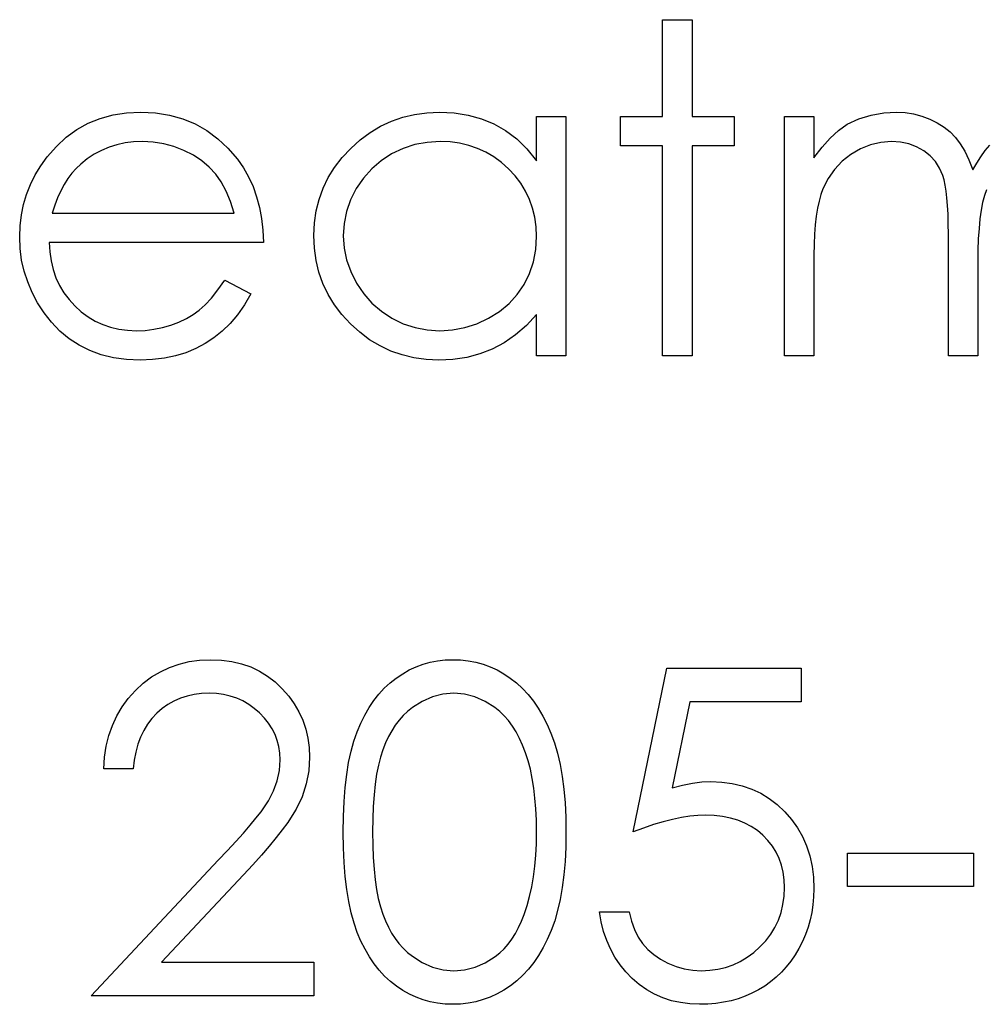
# Model space of a CAD drawing. Header units: inches. Extents: x 370 to 474, y 80 to 168.
# Tile 76 of 170: x 430.8 to 431.206, y 83.994 to 84.408. Entities that reach past the tile are written whole.
import ezdxf

# ---------------------------------------------------------------- set-up
doc = ezdxf.new("R2010")
doc.units = ezdxf.units.IN
doc.header["$LTSCALE"] = 0.5
doc.header["$MEASUREMENT"] = 0

msp = doc.modelspace()

# ---------------------------------------------------------------- linework, layer by layer
at = {"color": 7, "linetype": 'Continuous'}
for p, q in [((431.07011, 84.40805), (431.08248, 84.40805)), ((431.07011, 84.36742), (431.07011, 84.40805)), ((431.08248, 84.40805), (431.08248, 84.40805)), ((431.08248, 84.40805), (431.08248, 84.36742)), ((430.83369, 84.36653), (430.83907, 84.36803)), ((430.83907, 84.36803), (430.84476, 84.36888)), ((430.84476, 84.36888), (430.85077, 84.36918)), ((430.85077, 84.36918), (430.85077, 84.36918)), ((430.85077, 84.36918), (430.85696, 84.36888)), ((430.85696, 84.36888), (430.86284, 84.36794)), ((430.86284, 84.36794), (430.86839, 84.3664)), ((430.96088, 84.36706), (430.96585, 84.36825)), ((430.96585, 84.36825), (430.97101, 84.36894)), ((430.97101, 84.36894), (430.97637, 84.36918)), ((430.97637, 84.36918), (430.97637, 84.36918)), ((430.97637, 84.36918), (430.98252, 84.36888)), ((430.98252, 84.36888), (430.98838, 84.36797)), ((430.98838, 84.36797), (430.99393, 84.36642)), ((431.15267, 84.36631), (431.15781, 84.36791)), ((431.15781, 84.36791), (431.16305, 84.36885)), ((431.16305, 84.36885), (431.16843, 84.36918)), ((431.16843, 84.36918), (431.16843, 84.36918)), ((431.16843, 84.36918), (431.17208, 84.36899)), ((431.17208, 84.36899), (431.17561, 84.36847)), ((431.17561, 84.36847), (431.17906, 84.36756)), ((431.17906, 84.36756), (431.1824, 84.36629)), ((430.82383, 84.36184), (430.82861, 84.36449)), ((430.82861, 84.36449), (430.83369, 84.36653)), ((430.86839, 84.3664), (430.8736, 84.36424)), ((430.8736, 84.36424), (430.87852, 84.36146)), ((430.95153, 84.36325), (430.95611, 84.36538)), ((430.95611, 84.36538), (430.96088, 84.36706)), ((430.99393, 84.36642), (430.99917, 84.3643)), ((430.99917, 84.3643), (431.00411, 84.36151)), ((431.01711, 84.34879), (431.01711, 84.36742)), ((431.01711, 84.36742), (431.01711, 84.36742)), ((431.01711, 84.36742), (431.02948, 84.36742)), ((431.02948, 84.36742), (431.02948, 84.26672)), ((431.05244, 84.35505), (431.05244, 84.36742)), ((431.05244, 84.36742), (431.05244, 84.36742)), ((431.05244, 84.36742), (431.07011, 84.36742)), ((431.07011, 84.36742), (431.07011, 84.36742)), ((431.08248, 84.36742), (431.08248, 84.36742)), ((431.08248, 84.36742), (431.10014, 84.36742)), ((431.10014, 84.36742), (431.10014, 84.36742)), ((431.10014, 84.36742), (431.10014, 84.35505)), ((431.12134, 84.36742), (431.13371, 84.36742)), ((431.12134, 84.26672), (431.12134, 84.36742)), ((431.13371, 84.36742), (431.13371, 84.36742)), ((431.13371, 84.36742), (431.13371, 84.34992)), ((431.14411, 84.36151), (431.14767, 84.36408)), ((431.14767, 84.36408), (431.15267, 84.36631)), ((431.14767, 84.36408), (431.14767, 84.36408)), ((431.1824, 84.36629), (431.18557, 84.36471)), ((431.18557, 84.36471), (431.18842, 84.36292)), ((430.81939, 84.35864), (430.82383, 84.36184)), ((430.87852, 84.36146), (430.8831, 84.35803)), ((430.94297, 84.35754), (430.94717, 84.36063)), ((430.94717, 84.36063), (430.95153, 84.36325)), ((431.00411, 84.36151), (431.00878, 84.35798)), ((431.14061, 84.35831), (431.14411, 84.36151)), ((431.18842, 84.36292), (431.19098, 84.36088)), ((431.19098, 84.36088), (431.19322, 84.35858)), ((430.81525, 84.3548), (430.81939, 84.35864)), ((430.84067, 84.35549), (430.83739, 84.35447)), ((430.84412, 84.35624), (430.84067, 84.35549)), ((430.84771, 84.35668), (430.84412, 84.35624)), ((430.85141, 84.35682), (430.84771, 84.35668)), ((430.85594, 84.3566), (430.85141, 84.35682)), ((430.85141, 84.35682), (430.85141, 84.35682)), ((430.86035, 84.35588), (430.85594, 84.3566)), ((430.86469, 84.35472), (430.86035, 84.35588)), ((430.8831, 84.35803), (430.88738, 84.354)), ((430.93899, 84.35397), (430.94297, 84.35754)), ((430.96594, 84.35552), (430.96097, 84.35389)), ((430.97112, 84.35649), (430.96594, 84.35552)), ((430.97653, 84.35682), (430.97112, 84.35649)), ((430.98073, 84.35665), (430.97653, 84.35682)), ((430.98476, 84.3561), (430.98073, 84.35665)), ((430.98863, 84.35522), (430.98476, 84.3561)), ((430.99232, 84.35395), (430.98863, 84.35522)), ((431.00878, 84.35798), (431.01308, 84.35375)), ((431.07011, 84.35505), (431.05244, 84.35505)), ((431.05244, 84.35505), (431.05244, 84.35505)), ((431.07011, 84.26672), (431.07011, 84.35505)), ((431.07011, 84.35505), (431.07011, 84.35505)), ((431.10014, 84.35505), (431.08248, 84.35505)), ((431.08248, 84.35505), (431.08248, 84.35505)), ((431.08248, 84.35505), (431.08248, 84.26672)), ((431.10014, 84.35505), (431.10014, 84.35505)), ((431.13713, 84.35444), (431.14061, 84.35831)), ((431.15747, 84.35547), (431.15328, 84.35378)), ((431.16181, 84.35649), (431.15747, 84.35547)), ((431.16628, 84.35682), (431.16181, 84.35649)), ((431.17009, 84.35657), (431.16628, 84.35682)), ((431.16628, 84.35682), (431.16628, 84.35682)), ((431.17362, 84.35585), (431.17009, 84.35657)), ((431.17691, 84.35461), (431.17362, 84.35585)), ((431.19322, 84.35858), (431.19524, 84.35593)), ((431.19524, 84.35593), (431.19714, 84.35276)), ((431.20578, 84.35301), (431.20774, 84.35536)), ((430.81141, 84.35041), (430.81525, 84.3548)), ((430.83115, 84.35152), (430.82825, 84.34959)), ((430.83419, 84.35312), (430.83115, 84.35152)), ((430.83739, 84.35447), (430.83419, 84.35312)), ((430.86888, 84.35306), (430.86469, 84.35472)), ((430.87283, 84.35105), (430.86888, 84.35306)), ((430.87636, 84.34873), (430.87283, 84.35105)), ((430.88738, 84.354), (430.89132, 84.34937)), ((430.93535, 84.35008), (430.93899, 84.35397)), ((430.95619, 84.35163), (430.95177, 84.34879)), ((430.96097, 84.35389), (430.95619, 84.35163)), ((430.99583, 84.35235), (430.99232, 84.35395)), ((430.9992, 84.35039), (430.99583, 84.35235)), ((431.01308, 84.35375), (431.01711, 84.34879)), ((431.13371, 84.34992), (431.13713, 84.35444)), ((431.14925, 84.35144), (431.14555, 84.34851)), ((431.15328, 84.35378), (431.14925, 84.35144)), ((431.17989, 84.3529), (431.17691, 84.35461)), ((431.18254, 84.3508), (431.17989, 84.3529)), ((431.19714, 84.35276), (431.19888, 84.34909)), ((431.2039, 84.35047), (431.20578, 84.35301)), ((430.80871, 84.34666), (430.81141, 84.35041)), ((430.81141, 84.35041), (430.81141, 84.35041)), ((430.82546, 84.34738), (430.82353, 84.34556)), ((430.82825, 84.34959), (430.82546, 84.34738)), ((430.82546, 84.34738), (430.82546, 84.34738)), ((430.87951, 84.34611), (430.87636, 84.34873)), ((430.89132, 84.34937), (430.89132, 84.34937)), ((430.89132, 84.34937), (430.89386, 84.34575)), ((430.9322, 84.34597), (430.93535, 84.35008)), ((430.95177, 84.34879), (430.94783, 84.34539)), ((431.00237, 84.34804), (430.9992, 84.35039)), ((431.00538, 84.34536), (431.00237, 84.34804)), ((431.01711, 84.34879), (431.01711, 84.34879)), ((431.13371, 84.34992), (431.13371, 84.34992)), ((431.14555, 84.34851), (431.14235, 84.34511)), ((431.18477, 84.34837), (431.18254, 84.3508)), ((431.18657, 84.34561), (431.18477, 84.34837)), ((431.19888, 84.34909), (431.20048, 84.34487)), ((431.20048, 84.34487), (431.20214, 84.34776)), ((431.20214, 84.34776), (431.2039, 84.35047)), ((430.80435, 84.33877), (430.80633, 84.34277)), ((430.80633, 84.34277), (430.80871, 84.34666)), ((430.82174, 84.34351), (430.82005, 84.34128)), ((430.82353, 84.34556), (430.82174, 84.34351)), ((430.88221, 84.34318), (430.87951, 84.34611)), ((430.88459, 84.33987), (430.88221, 84.34318)), ((430.89386, 84.34575), (430.89604, 84.34194)), ((430.92955, 84.34169), (430.9322, 84.34597)), ((430.94783, 84.34539), (430.94435, 84.3415)), ((431.00814, 84.34241), (431.00538, 84.34536)), ((431.14235, 84.34511), (431.13967, 84.34128)), ((431.18792, 84.34252), (431.18657, 84.34561)), ((431.20048, 84.34487), (431.20048, 84.34487)), ((430.80272, 84.33463), (430.80435, 84.33877)), ((430.81851, 84.33882), (430.81707, 84.33612)), ((430.82005, 84.34128), (430.81851, 84.33882)), ((430.88666, 84.33603), (430.88459, 84.33987)), ((430.89604, 84.34194), (430.89792, 84.33788)), ((430.92737, 84.33722), (430.92955, 84.34169)), ((430.94435, 84.3415), (430.94134, 84.33705)), ((431.01051, 84.33929), (431.00814, 84.34241)), ((431.01253, 84.33598), (431.01051, 84.33929)), ((431.13967, 84.34128), (431.13752, 84.33694)), ((431.18847, 84.34073), (431.18792, 84.34252)), ((431.18894, 84.33854), (431.18847, 84.34073)), ((431.18933, 84.33603), (431.18894, 84.33854)), ((430.80145, 84.33035), (430.80272, 84.33463)), ((430.81707, 84.33612), (430.81575, 84.33322)), ((430.88845, 84.33167), (430.88666, 84.33603)), ((430.89792, 84.33788), (430.89944, 84.33363)), ((430.92566, 84.33253), (430.92737, 84.33722)), ((430.94134, 84.33705), (430.93894, 84.33231)), ((431.01419, 84.3325), (431.01253, 84.33598)), ((431.13663, 84.33451), (431.13586, 84.33181)), ((431.13752, 84.33694), (431.13663, 84.33451)), ((431.18966, 84.33313), (431.18933, 84.33603)), ((431.20625, 84.33658), (431.20539, 84.3341)), ((430.80054, 84.32596), (430.80145, 84.33035)), ((430.81575, 84.33322), (430.81456, 84.33013)), ((430.88992, 84.32679), (430.88845, 84.33167)), ((430.89944, 84.33363), (430.90065, 84.32916)), ((430.92445, 84.32767), (430.92566, 84.33253)), ((430.93894, 84.33231), (430.93723, 84.32739)), ((431.01546, 84.32886), (431.01419, 84.3325)), ((431.13586, 84.33181), (431.1352, 84.32877)), ((431.18991, 84.32988), (431.18966, 84.33313)), ((431.20465, 84.33123), (431.20404, 84.32797)), ((431.20539, 84.3341), (431.20465, 84.33123)), ((430.81456, 84.33013), (430.81348, 84.32679)), ((430.81348, 84.32679), (430.81348, 84.32679)), ((430.81348, 84.32679), (430.88992, 84.32679)), ((430.90065, 84.32916), (430.90154, 84.32447)), ((430.92373, 84.32259), (430.92445, 84.32767)), ((430.93723, 84.32739), (430.93618, 84.32237)), ((431.01637, 84.32502), (431.01546, 84.32886)), ((431.1352, 84.32877), (431.13467, 84.32543)), ((431.1901, 84.32626), (431.18991, 84.32988)), ((431.19021, 84.32226), (431.1901, 84.32626)), ((431.20404, 84.32797), (431.20352, 84.32433)), ((430.80001, 84.32143), (430.80054, 84.32596)), ((430.90154, 84.32447), (430.90206, 84.31955)), ((430.92348, 84.31735), (430.92373, 84.32259)), ((430.93618, 84.32237), (430.93585, 84.31721)), ((431.01692, 84.32102), (431.01637, 84.32502)), ((431.13467, 84.32543), (431.13423, 84.32182)), ((431.19024, 84.31793), (431.19021, 84.32226)), ((431.20352, 84.32433), (431.20313, 84.3203)), ((430.79982, 84.31679), (430.80001, 84.32143)), ((430.90206, 84.31955), (430.90228, 84.31442)), ((431.01711, 84.31685), (431.01692, 84.32102)), ((431.13396, 84.31787), (431.13376, 84.31365)), ((431.13423, 84.32182), (431.13396, 84.31787)), ((431.19024, 84.26672), (431.19024, 84.31793)), ((431.19024, 84.31793), (431.19024, 84.31793)), ((431.20313, 84.3203), (431.20283, 84.31588)), ((430.80004, 84.31185), (430.79982, 84.31679)), ((430.79982, 84.31679), (430.79982, 84.31679)), ((430.90228, 84.31442), (430.81219, 84.31442)), ((430.81219, 84.31442), (430.81219, 84.31442)), ((430.81219, 84.31442), (430.81243, 84.31044)), ((430.90228, 84.31442), (430.90228, 84.31442)), ((430.92373, 84.31199), (430.92348, 84.31735)), ((430.92348, 84.31735), (430.92348, 84.31735)), ((430.93585, 84.31721), (430.93585, 84.31721)), ((430.93585, 84.31721), (430.93621, 84.31207)), ((431.01678, 84.31138), (431.01711, 84.31685)), ((431.01711, 84.31685), (431.01711, 84.31685)), ((431.20283, 84.31588), (431.20266, 84.31108)), ((430.80065, 84.30702), (430.80004, 84.31185)), ((430.81243, 84.31044), (430.81299, 84.30664)), ((430.92445, 84.30683), (430.92373, 84.31199)), ((430.93621, 84.31207), (430.93723, 84.30705)), ((431.01581, 84.30622), (431.01678, 84.31138)), ((431.13376, 84.31365), (431.13371, 84.30909)), ((431.20266, 84.31108), (431.20261, 84.30589)), ((430.8017, 84.30236), (430.80065, 84.30702)), ((430.81299, 84.30664), (430.81387, 84.30302)), ((430.92563, 84.30189), (430.92445, 84.30683)), ((430.93723, 84.30705), (430.93897, 84.30214)), ((431.01416, 84.30131), (431.01581, 84.30622)), ((431.13371, 84.30909), (431.13371, 84.30909)), ((431.13371, 84.30909), (431.13371, 84.26672)), ((431.20261, 84.30589), (431.20261, 84.30589)), ((431.20261, 84.30589), (431.20261, 84.26672)), ((430.80319, 84.2978), (430.8017, 84.30236)), ((430.81387, 84.30302), (430.81508, 84.2996)), ((430.92732, 84.29714), (430.92563, 84.30189)), ((430.93897, 84.30214), (430.9414, 84.29733)), ((431.01187, 84.2967), (431.01416, 84.30131)), ((430.80506, 84.29336), (430.80319, 84.2978)), ((430.81508, 84.2996), (430.81657, 84.29637)), ((430.88318, 84.29446), (430.886, 84.29852)), ((430.886, 84.29852), (430.89698, 84.29275)), ((430.9295, 84.29259), (430.92732, 84.29714)), ((430.9414, 84.29733), (430.94443, 84.29286)), ((430.80735, 84.28905), (430.80506, 84.29336)), ((430.81657, 84.29637), (430.8184, 84.2933)), ((430.8184, 84.2933), (430.82055, 84.29043)), ((430.88045, 84.29104), (430.88318, 84.29446)), ((431.00897, 84.29248), (431.01187, 84.2967)), ((430.81009, 84.28488), (430.80735, 84.28905)), ((430.82055, 84.29043), (430.82301, 84.28773)), ((430.87783, 84.28817), (430.88045, 84.29104)), ((430.89698, 84.29275), (430.89428, 84.28814)), ((430.89698, 84.29275), (430.89698, 84.29275)), ((430.93212, 84.28825), (430.9295, 84.29259)), ((430.94443, 84.29286), (430.94791, 84.28891)), ((430.94791, 84.28891), (430.95189, 84.28549)), ((431.00555, 84.28869), (431.00897, 84.29248)), ((430.81323, 84.28085), (430.81009, 84.28488)), ((430.82301, 84.28773), (430.82571, 84.2853)), ((430.82571, 84.2853), (430.82855, 84.28317)), ((430.87272, 84.28408), (430.87531, 84.28593)), ((430.87531, 84.28593), (430.87783, 84.28817)), ((430.89428, 84.28814), (430.89138, 84.284)), ((430.93524, 84.28414), (430.93212, 84.28825)), ((430.95189, 84.28549), (430.95633, 84.28259)), ((430.99696, 84.28254), (431.00152, 84.28538)), ((431.00152, 84.28538), (431.00555, 84.28869)), ((430.81674, 84.27713), (430.81323, 84.28085)), ((430.82855, 84.28317), (430.83156, 84.28138)), ((430.83156, 84.28138), (430.83474, 84.27992)), ((430.86336, 84.27967), (430.86676, 84.28094)), ((430.86676, 84.28094), (430.86988, 84.28243)), ((430.86988, 84.28243), (430.87272, 84.28408)), ((430.89138, 84.284), (430.88829, 84.2803)), ((430.93886, 84.28022), (430.93524, 84.28414)), ((430.95633, 84.28259), (430.9611, 84.28027)), ((430.99205, 84.28025), (430.99696, 84.28254)), ((431.01711, 84.28414), (431.01283, 84.2795)), ((431.01711, 84.26672), (431.01711, 84.28414)), ((431.01711, 84.28414), (431.01711, 84.28414)), ((430.8206, 84.2739), (430.81674, 84.27713)), ((430.83474, 84.27992), (430.83805, 84.27878)), ((430.83805, 84.27878), (430.84153, 84.27798)), ((430.84153, 84.27798), (430.84514, 84.27749)), ((430.84514, 84.27749), (430.84893, 84.27732)), ((430.84893, 84.27732), (430.85262, 84.27746)), ((430.84893, 84.27732), (430.84893, 84.27732)), ((430.85262, 84.27746), (430.85624, 84.2779)), ((430.85624, 84.2779), (430.85983, 84.27865)), ((430.85983, 84.27865), (430.86336, 84.27967)), ((430.88498, 84.2771), (430.88147, 84.27431)), ((430.88829, 84.2803), (430.88498, 84.2771)), ((430.9428, 84.27663), (430.93886, 84.28022)), ((430.94694, 84.27354), (430.9428, 84.27663)), ((430.9611, 84.28027), (430.96605, 84.27865)), ((430.96605, 84.27865), (430.97115, 84.27765)), ((430.97115, 84.27765), (430.97642, 84.27732)), ((430.97642, 84.27732), (430.98178, 84.27765)), ((430.97642, 84.27732), (430.97642, 84.27732)), ((430.98178, 84.27765), (430.987, 84.27862)), ((430.987, 84.27862), (430.99205, 84.28025)), ((431.01283, 84.2795), (431.00833, 84.27553)), ((430.82477, 84.27117), (430.8206, 84.2739)), ((430.88147, 84.27431), (430.87777, 84.27188)), ((430.95131, 84.27092), (430.94694, 84.27354)), ((431.00833, 84.27553), (431.00353, 84.27221)), ((430.82924, 84.26893), (430.82477, 84.27117)), ((430.83407, 84.26719), (430.82924, 84.26893)), ((430.87382, 84.26979), (430.86968, 84.26805)), ((430.87777, 84.27188), (430.87382, 84.26979)), ((430.95583, 84.26876), (430.95131, 84.27092)), ((430.96058, 84.26711), (430.95583, 84.26876)), ((430.99851, 84.26956), (430.99323, 84.26755)), ((431.00353, 84.27221), (430.99851, 84.26956)), ((430.83921, 84.26595), (430.83407, 84.26719)), ((430.84467, 84.2652), (430.83921, 84.26595)), ((430.85047, 84.26495), (430.84467, 84.2652)), ((430.85569, 84.26515), (430.85047, 84.26495)), ((430.85047, 84.26495), (430.85047, 84.26495)), ((430.86063, 84.26573), (430.85569, 84.26515)), ((430.86529, 84.26669), (430.86063, 84.26573)), ((430.86968, 84.26805), (430.86529, 84.26669)), ((430.96552, 84.26592), (430.96058, 84.26711)), ((430.97066, 84.2652), (430.96552, 84.26592)), ((430.97598, 84.26495), (430.97066, 84.2652)), ((430.98197, 84.26523), (430.97598, 84.26495)), ((430.97598, 84.26495), (430.97598, 84.26495)), ((430.98774, 84.26611), (430.98197, 84.26523)), ((430.99323, 84.26755), (430.98774, 84.26611)), ((431.02948, 84.26672), (431.01711, 84.26672)), ((431.01711, 84.26672), (431.01711, 84.26672)), ((431.02948, 84.26672), (431.02948, 84.26672)), ((431.08248, 84.26672), (431.07011, 84.26672)), ((431.07011, 84.26672), (431.07011, 84.26672)), ((431.08248, 84.26672), (431.08248, 84.26672)), ((431.13371, 84.26672), (431.12134, 84.26672)), ((431.12134, 84.26672), (431.12134, 84.26672)), ((431.13371, 84.26672), (431.13371, 84.26672)), ((431.20261, 84.26672), (431.19024, 84.26672)), ((431.19024, 84.26672), (431.19024, 84.26672)), ((431.20261, 84.26672), (431.20261, 84.26672)), ((430.85895, 84.13397), (430.86278, 84.13579)), ((430.86278, 84.13579), (430.86684, 84.1372)), ((430.86684, 84.1372), (430.87106, 84.13822)), ((430.87106, 84.13822), (430.87548, 84.13883)), ((430.87548, 84.13883), (430.88009, 84.13902)), ((430.88009, 84.13902), (430.88009, 84.13902)), ((430.88009, 84.13902), (430.88462, 84.13883)), ((430.88462, 84.13883), (430.88895, 84.13825)), ((430.88895, 84.13825), (430.89304, 84.13731)), ((430.89304, 84.13731), (430.89693, 84.13598)), ((430.89693, 84.13598), (430.90057, 84.13425)), ((430.96362, 84.13469), (430.96646, 84.13601)), ((430.96646, 84.13601), (430.96941, 84.13709)), ((430.96941, 84.13709), (430.97242, 84.13794)), ((430.97242, 84.13794), (430.97551, 84.13855)), ((430.97551, 84.13855), (430.97866, 84.13891)), ((430.97866, 84.13891), (430.98192, 84.13902)), ((430.98192, 84.13902), (430.98192, 84.13902)), ((430.98192, 84.13902), (430.9852, 84.13891)), ((430.9852, 84.13891), (430.98843, 84.13855)), ((430.98843, 84.13855), (430.99155, 84.13794)), ((430.99155, 84.13794), (430.99462, 84.13709)), ((430.99462, 84.13709), (430.9976, 84.13601)), ((430.9976, 84.13601), (431.00049, 84.13469)), ((430.85177, 84.12914), (430.85527, 84.13176)), ((430.85527, 84.13176), (430.85895, 84.13397)), ((430.90057, 84.13425), (430.90399, 84.13215)), ((430.90399, 84.13215), (430.90722, 84.12969)), ((430.95812, 84.13132), (430.96083, 84.13311)), ((430.96083, 84.13311), (430.96362, 84.13469)), ((431.00049, 84.13469), (431.00334, 84.13311)), ((431.00334, 84.13311), (431.00607, 84.13129)), ((431.05774, 84.06659), (431.07188, 84.13549)), ((431.07188, 84.13549), (431.07188, 84.13549)), ((431.07188, 84.13549), (431.12841, 84.13549)), ((431.12841, 84.13549), (431.12841, 84.12135)), ((430.84848, 84.1261), (430.85177, 84.12914)), ((430.90722, 84.12969), (430.9102, 84.12682)), ((430.9531, 84.12704), (430.95553, 84.12928)), ((430.95553, 84.12928), (430.95812, 84.13132)), ((431.00607, 84.13129), (431.00869, 84.12925)), ((431.00869, 84.12925), (431.0112, 84.12693)), ((430.84547, 84.12276), (430.84848, 84.1261)), ((430.87018, 84.1237), (430.86736, 84.12279)), ((430.87313, 84.12436), (430.87018, 84.1237)), ((430.87622, 84.12475), (430.87313, 84.12436)), ((430.87945, 84.12489), (430.87622, 84.12475)), ((430.88255, 84.12475), (430.87945, 84.12489)), ((430.87945, 84.12489), (430.87945, 84.12489)), ((430.8855, 84.12436), (430.88255, 84.12475)), ((430.88832, 84.12373), (430.8855, 84.12436)), ((430.89105, 84.12282), (430.88832, 84.12373)), ((430.9102, 84.12682), (430.91291, 84.1237)), ((430.91291, 84.1237), (430.91523, 84.12044)), ((430.94871, 84.12185), (430.95084, 84.12456)), ((430.95084, 84.12456), (430.9531, 84.12704)), ((430.97333, 84.1234), (430.96905, 84.12149)), ((430.97778, 84.1245), (430.97333, 84.1234)), ((430.98233, 84.12489), (430.97778, 84.1245)), ((430.98683, 84.1245), (430.98233, 84.12489)), ((430.98233, 84.12489), (430.98233, 84.12489)), ((430.99122, 84.1234), (430.98683, 84.1245)), ((430.99547, 84.12149), (430.99122, 84.1234)), ((431.0112, 84.12693), (431.01355, 84.12439)), ((431.01355, 84.12439), (431.01576, 84.12163)), ((430.84062, 84.11539), (430.84285, 84.1192)), ((430.84285, 84.1192), (430.84547, 84.12276)), ((430.86215, 84.1202), (430.85975, 84.11848)), ((430.86469, 84.12163), (430.86215, 84.1202)), ((430.86736, 84.12279), (430.86469, 84.12163)), ((430.89364, 84.12166), (430.89105, 84.12282)), ((430.8961, 84.12025), (430.89364, 84.12166)), ((430.89845, 84.11857), (430.8961, 84.12025)), ((430.91523, 84.12044), (430.91722, 84.11705)), ((430.94672, 84.1189), (430.94871, 84.12185)), ((430.96905, 84.12149), (430.96489, 84.11887)), ((430.99964, 84.11887), (430.99547, 84.12149)), ((431.01576, 84.12163), (431.01783, 84.11859)), ((431.08157, 84.12135), (431.07411, 84.08511)), ((431.12841, 84.12135), (431.08157, 84.12135)), ((431.08157, 84.12135), (431.08157, 84.12135)), ((431.12841, 84.12135), (431.12841, 84.12135)), ((430.83877, 84.11139), (430.84062, 84.11539)), ((430.85748, 84.11652), (430.85541, 84.11434)), ((430.85975, 84.11848), (430.85748, 84.11652)), ((430.90068, 84.11663), (430.89845, 84.11857)), ((430.90272, 84.11451), (430.90068, 84.11663)), ((430.91722, 84.11705), (430.91884, 84.11354)), ((430.94319, 84.11236), (430.94487, 84.11575)), ((430.94487, 84.11575), (430.94672, 84.1189)), ((430.96105, 84.11553), (430.95931, 84.11357)), ((430.9629, 84.1173), (430.96105, 84.11553)), ((430.96489, 84.11887), (430.9629, 84.1173)), ((431.00163, 84.11727), (430.99964, 84.11887)), ((431.0035, 84.11545), (431.00163, 84.11727)), ((431.0053, 84.11341), (431.0035, 84.11545)), ((431.01783, 84.11859), (431.01976, 84.11534)), ((431.01976, 84.11534), (431.02153, 84.11183)), ((430.83728, 84.10714), (430.83877, 84.11139)), ((430.85359, 84.11194), (430.85199, 84.10932)), ((430.85541, 84.11434), (430.85359, 84.11194)), ((430.90446, 84.1123), (430.90272, 84.11451)), ((430.90595, 84.11001), (430.90446, 84.1123)), ((430.91884, 84.11354), (430.92009, 84.10987)), ((430.94167, 84.10874), (430.94319, 84.11236)), ((430.95771, 84.11145), (430.95622, 84.10915)), ((430.95931, 84.11357), (430.95771, 84.11145)), ((431.00695, 84.11114), (431.0053, 84.11341)), ((431.0085, 84.10866), (431.00695, 84.11114)), ((431.02153, 84.11183), (431.02318, 84.10808)), ((430.8362, 84.10269), (430.83728, 84.10714)), ((430.85199, 84.10932), (430.85061, 84.1065)), ((430.9072, 84.10758), (430.90595, 84.11001)), ((430.90813, 84.10507), (430.9072, 84.10758)), ((430.92009, 84.10987), (430.921, 84.10606)), ((430.94032, 84.10482), (430.94167, 84.10874)), ((430.95622, 84.10915), (430.95484, 84.10667)), ((431.00993, 84.10595), (431.0085, 84.10866)), ((431.02318, 84.10808), (431.02465, 84.10405)), ((430.83548, 84.098), (430.8362, 84.10269)), ((430.84948, 84.10347), (430.84859, 84.10021)), ((430.85061, 84.1065), (430.84948, 84.10347)), ((430.9088, 84.10247), (430.90813, 84.10507)), ((430.921, 84.10606), (430.92152, 84.10214)), ((430.93913, 84.10051), (430.94032, 84.10482)), ((430.9536, 84.10402), (430.95246, 84.10118)), ((430.95484, 84.10667), (430.9536, 84.10402)), ((431.01126, 84.10305), (431.00993, 84.10595)), ((431.01247, 84.09991), (431.01126, 84.10305)), ((431.02465, 84.10405), (431.02594, 84.09969)), ((430.84859, 84.10021), (430.84793, 84.09676)), ((430.90921, 84.09977), (430.9088, 84.10247)), ((430.90935, 84.09695), (430.90921, 84.09977)), ((430.92152, 84.10214), (430.92171, 84.09806)), ((430.93811, 84.09582), (430.93913, 84.10051)), ((430.95246, 84.10118), (430.95147, 84.09809)), ((431.01355, 84.09654), (431.01247, 84.09991)), ((431.02594, 84.09969), (431.02702, 84.09499)), ((430.83515, 84.09309), (430.83548, 84.098)), ((430.84793, 84.09676), (430.84752, 84.09309)), ((430.90905, 84.09248), (430.90935, 84.09695)), ((430.90935, 84.09695), (430.90935, 84.09695)), ((430.92171, 84.09806), (430.92136, 84.09232)), ((430.92171, 84.09806), (430.92171, 84.09806)), ((430.93731, 84.09074), (430.93811, 84.09582)), ((430.95062, 84.09463), (430.94987, 84.09085)), ((430.95147, 84.09809), (430.95062, 84.09463)), ((431.01452, 84.09295), (431.01355, 84.09654)), ((431.02702, 84.09499), (431.0279, 84.08997)), ((430.84752, 84.09309), (430.83515, 84.09309)), ((430.83515, 84.09309), (430.83515, 84.09309)), ((430.90813, 84.08815), (430.90905, 84.09248)), ((430.92136, 84.09232), (430.92028, 84.08677)), ((430.93668, 84.08528), (430.93731, 84.09074)), ((430.94987, 84.09085), (430.94929, 84.08669)), ((431.01529, 84.08914), (431.01452, 84.09295)), ((430.90659, 84.0839), (430.90813, 84.08815)), ((430.92028, 84.08677), (430.91851, 84.08139)), ((430.94929, 84.08669), (430.94882, 84.08219)), ((431.01595, 84.08508), (431.01529, 84.08914)), ((431.0279, 84.08997), (431.02859, 84.08461)), ((431.07411, 84.08511), (431.0785, 84.08627)), ((431.0785, 84.08627), (431.08267, 84.08713)), ((431.08267, 84.08713), (431.08662, 84.08762)), ((431.08662, 84.08762), (431.09034, 84.08779)), ((431.09034, 84.08779), (431.09034, 84.08779)), ((431.09034, 84.08779), (431.09495, 84.0876)), ((431.09495, 84.0876), (431.09937, 84.08699)), ((431.09937, 84.08699), (431.10356, 84.086)), ((430.90444, 84.07976), (430.90659, 84.0839)), ((430.93621, 84.0794), (430.93668, 84.08528)), ((430.94882, 84.08219), (430.94849, 84.07736)), ((431.01645, 84.08081), (431.01595, 84.08508)), ((431.02859, 84.08461), (431.02909, 84.0789)), ((431.07411, 84.08511), (431.07411, 84.08511)), ((431.10356, 84.086), (431.10757, 84.08461)), ((431.10757, 84.08461), (431.11135, 84.08285)), ((431.11135, 84.08285), (431.11491, 84.08067)), ((430.90303, 84.07758), (430.90444, 84.07976)), ((430.91851, 84.08139), (430.916, 84.0762)), ((430.93593, 84.07316), (430.93621, 84.0794)), ((431.01684, 84.07631), (431.01645, 84.08081)), ((431.02909, 84.0789), (431.02937, 84.07288)), ((431.11491, 84.08067), (431.11828, 84.0781)), ((431.11828, 84.0781), (431.12145, 84.07512)), ((430.89916, 84.07241), (430.90129, 84.07512)), ((430.90129, 84.07512), (430.90303, 84.07758)), ((430.916, 84.0762), (430.9144, 84.07355)), ((430.94849, 84.07736), (430.94827, 84.07214)), ((431.01703, 84.07156), (431.01684, 84.07631)), ((431.08811, 84.07366), (431.08491, 84.07355)), ((431.09181, 84.07352), (431.08811, 84.07366)), ((431.08811, 84.07366), (431.08811, 84.07366)), ((431.12145, 84.07512), (431.12432, 84.07183)), ((430.89671, 84.06941), (430.89916, 84.07241)), ((430.9125, 84.07065), (430.91023, 84.06753)), ((430.9144, 84.07355), (430.9125, 84.07065)), ((430.93585, 84.06653), (430.93593, 84.07316)), ((430.94827, 84.07214), (430.94821, 84.06659)), ((431.01711, 84.06659), (431.01703, 84.07156)), ((431.02937, 84.07288), (431.02948, 84.06653)), ((431.06633, 84.06968), (431.06213, 84.06825)), ((431.07039, 84.0709), (431.06633, 84.06968)), ((431.07425, 84.07189), (431.07039, 84.0709)), ((431.07798, 84.07266), (431.07425, 84.07189)), ((431.08151, 84.07321), (431.07798, 84.07266)), ((431.08491, 84.07355), (431.08151, 84.07321)), ((431.09528, 84.07313), (431.09181, 84.07352)), ((431.0986, 84.07247), (431.09528, 84.07313)), ((431.10172, 84.07156), (431.0986, 84.07247)), ((431.10464, 84.07034), (431.10172, 84.07156)), ((431.10737, 84.06891), (431.10464, 84.07034)), ((431.12432, 84.07183), (431.12681, 84.06836)), ((430.89072, 84.06262), (430.89389, 84.06615)), ((430.89389, 84.06615), (430.89671, 84.06941)), ((430.91023, 84.06753), (430.90764, 84.06422)), ((430.93593, 84.05997), (430.93585, 84.06653)), ((430.94821, 84.06659), (430.94827, 84.06107)), ((431.01703, 84.06162), (431.01711, 84.06659)), ((431.01711, 84.06659), (431.01711, 84.06659)), ((431.02948, 84.06653), (431.02937, 84.06021)), ((431.02948, 84.06653), (431.02948, 84.06653)), ((431.06213, 84.06825), (431.05774, 84.06659)), ((431.05774, 84.06659), (431.05774, 84.06659)), ((431.10994, 84.0672), (431.10737, 84.06891)), ((431.11229, 84.06521), (431.10994, 84.0672)), ((431.12681, 84.06836), (431.12893, 84.06463)), ((430.88718, 84.05881), (430.89072, 84.06262)), ((430.90764, 84.06422), (430.90468, 84.06063)), ((431.01678, 84.05682), (431.01703, 84.06162)), ((431.11441, 84.06303), (431.11229, 84.06521)), ((431.11626, 84.06068), (431.11441, 84.06303)), ((431.12893, 84.06463), (431.13064, 84.06071)), ((430.88329, 84.05472), (430.88718, 84.05881)), ((430.90468, 84.06063), (430.90143, 84.05685)), ((430.93621, 84.05375), (430.93593, 84.05997)), ((430.94827, 84.06107), (430.94849, 84.05588)), ((431.02937, 84.06021), (431.02909, 84.05422)), ((431.11781, 84.05817), (431.11626, 84.06068)), ((431.11908, 84.05549), (431.11781, 84.05817)), ((431.13064, 84.06071), (431.132, 84.05654)), ((431.14784, 84.05776), (431.20084, 84.05776)), ((431.14784, 84.04362), (431.14784, 84.05776)), ((431.20084, 84.05776), (431.20084, 84.05776)), ((431.20084, 84.05776), (431.20084, 84.04362)), ((430.82985, 83.99769), (430.88329, 84.05472)), ((430.88329, 84.05472), (430.88329, 84.05472)), ((430.90143, 84.05685), (430.89781, 84.05284)), ((430.93668, 84.0479), (430.93621, 84.05375)), ((430.94849, 84.05588), (430.94882, 84.05102)), ((431.01637, 84.05221), (431.01678, 84.05682)), ((431.02909, 84.05422), (431.02859, 84.04854)), ((431.12007, 84.05268), (431.11908, 84.05549)), ((431.132, 84.05654), (431.13293, 84.05215)), ((430.89781, 84.05284), (430.89386, 84.04859)), ((430.94882, 84.05102), (430.94926, 84.04655)), ((431.01581, 84.04779), (431.01637, 84.05221)), ((431.12079, 84.0497), (431.12007, 84.05268)), ((431.1212, 84.04655), (431.12079, 84.0497)), ((431.13293, 84.05215), (431.13351, 84.04754)), ((430.89386, 84.04859), (430.85939, 84.01183)), ((430.89386, 84.04859), (430.89386, 84.04859)), ((430.93734, 84.04246), (430.93668, 84.0479)), ((430.94926, 84.04655), (430.94987, 84.04241)), ((431.01507, 84.04357), (431.01581, 84.04779)), ((431.02859, 84.04854), (431.02793, 84.04321)), ((431.12134, 84.04324), (431.1212, 84.04655)), ((431.13351, 84.04754), (431.13371, 84.04271)), ((430.93817, 84.03739), (430.93734, 84.04246)), ((430.94987, 84.04241), (430.95059, 84.0386)), ((431.01419, 84.03951), (431.01507, 84.04357)), ((431.02793, 84.04321), (431.02705, 84.03821)), ((431.12118, 84.03957), (431.12134, 84.04324)), ((431.12134, 84.04324), (431.12134, 84.04324)), ((431.13371, 84.04271), (431.1336, 84.03935)), ((431.13371, 84.04271), (431.13371, 84.04271)), ((431.20084, 84.04362), (431.14784, 84.04362)), ((431.14784, 84.04362), (431.14784, 84.04362)), ((431.20084, 84.04362), (431.20084, 84.04362)), ((430.93916, 84.03267), (430.93817, 84.03739)), ((430.95059, 84.0386), (430.95144, 84.03515)), ((431.01311, 84.03565), (431.01419, 84.03951)), ((431.02705, 84.03821), (431.02597, 84.03355)), ((431.12071, 84.03606), (431.12118, 84.03957)), ((431.1336, 84.03935), (431.13332, 84.03603)), ((430.94037, 84.02833), (430.93916, 84.03267)), ((430.95144, 84.03515), (430.95244, 84.03206)), ((431.01189, 84.03195), (431.01311, 84.03565)), ((431.02597, 84.03355), (431.02473, 84.02919)), ((431.04433, 84.02883), (431.04361, 84.03302)), ((431.04361, 84.03302), (431.04361, 84.03302)), ((431.04361, 84.03302), (431.05598, 84.03302)), ((431.05598, 84.03302), (431.05598, 84.03302)), ((431.05598, 84.03302), (431.05697, 84.0291)), ((431.11877, 84.02952), (431.11991, 84.03272)), ((431.11991, 84.03272), (431.12071, 84.03606)), ((431.13282, 84.0328), (431.13213, 84.02963)), ((431.13332, 84.03603), (431.13282, 84.0328)), ((430.94175, 84.02438), (430.94037, 84.02833)), ((430.95244, 84.03206), (430.95357, 84.02922)), ((430.95357, 84.02922), (430.95481, 84.02657)), ((431.00958, 84.0264), (431.01079, 84.02908)), ((431.01079, 84.02908), (431.01189, 84.03195)), ((431.01189, 84.03195), (431.01189, 84.03195)), ((431.02473, 84.02919), (431.02327, 84.02519)), ((431.04532, 84.02483), (431.04433, 84.02883)), ((431.05697, 84.0291), (431.05824, 84.0256)), ((431.11731, 84.02648), (431.11877, 84.02952)), ((431.13213, 84.02963), (431.13125, 84.02654)), ((430.9433, 84.02074), (430.94175, 84.02438)), ((430.95481, 84.02657), (430.95616, 84.02408)), ((430.95616, 84.02408), (430.95765, 84.02179)), ((431.00822, 84.02389), (431.00958, 84.0264)), ((431.02327, 84.02519), (431.02164, 84.02146)), ((431.04659, 84.02102), (431.04532, 84.02483)), ((431.05824, 84.0256), (431.05981, 84.02245)), ((431.11554, 84.02358), (431.11731, 84.02648)), ((431.13125, 84.02654), (431.13017, 84.02353)), ((430.94501, 84.01732), (430.9433, 84.02074)), ((430.95765, 84.02179), (430.95928, 84.01966)), ((431.00516, 84.01947), (431.00676, 84.0216)), ((431.00676, 84.0216), (431.00822, 84.02389)), ((431.02164, 84.02146), (431.01987, 84.01798)), ((431.04817, 84.01743), (431.04659, 84.02102)), ((431.05981, 84.02245), (431.06166, 84.01969)), ((431.11105, 84.01828), (431.11345, 84.02085)), ((431.11345, 84.02085), (431.11554, 84.02358)), ((431.12888, 84.02058), (431.12741, 84.01768)), ((431.13017, 84.02353), (431.12888, 84.02058)), ((430.94686, 84.01414), (430.94501, 84.01732)), ((430.95928, 84.01966), (430.96102, 84.0177)), ((430.96102, 84.0177), (430.9629, 84.01594)), ((430.9629, 84.01594), (430.96489, 84.01434)), ((430.99967, 84.0142), (431.00163, 84.01577)), ((431.00163, 84.01577), (431.00345, 84.01751)), ((431.00345, 84.01751), (431.00516, 84.01947)), ((431.01987, 84.01798), (431.01797, 84.01472)), ((431.05004, 84.01401), (431.04817, 84.01743)), ((431.06166, 84.01969), (431.06384, 84.01726)), ((431.06384, 84.01726), (431.06636, 84.01508)), ((431.10564, 84.01392), (431.1084, 84.01594)), ((431.1084, 84.01594), (431.11105, 84.01828)), ((431.12741, 84.01768), (431.12579, 84.01492)), ((430.85939, 84.01183), (430.85939, 84.01183)), ((430.85939, 84.01183), (430.92348, 84.01183)), ((430.92348, 84.01183), (430.92348, 84.01183)), ((430.92348, 84.01183), (430.92348, 83.99769)), ((430.94885, 84.01122), (430.94686, 84.01414)), ((430.96489, 84.01434), (430.96908, 84.01169)), ((430.96908, 84.01169), (430.97339, 84.00981)), ((430.9913, 84.00978), (430.99555, 84.0116)), ((430.99555, 84.0116), (430.99967, 84.0142)), ((431.0159, 84.01169), (431.01369, 84.0089)), ((431.01797, 84.01472), (431.0159, 84.01169)), ((431.0522, 84.0108), (431.05004, 84.01401)), ((431.06636, 84.01508), (431.0692, 84.01312)), ((431.0692, 84.01312), (431.07237, 84.01144)), ((431.09973, 84.0108), (431.10274, 84.01218)), ((431.10274, 84.01218), (431.10564, 84.01392)), ((431.12399, 84.01232), (431.12209, 84.00989)), ((431.12579, 84.01492), (431.12399, 84.01232)), ((430.95097, 84.00849), (430.94885, 84.01122)), ((430.95324, 84.006), (430.95097, 84.00849)), ((430.97339, 84.00981), (430.9778, 84.00868)), ((430.9778, 84.00868), (430.98233, 84.00829)), ((430.98233, 84.00829), (430.98689, 84.00865)), ((430.98233, 84.00829), (430.98233, 84.00829)), ((430.98689, 84.00865), (430.9913, 84.00978)), ((431.01369, 84.0089), (431.01132, 84.00636)), ((431.05462, 84.0078), (431.0522, 84.0108)), ((431.05736, 84.00498), (431.05462, 84.0078)), ((431.07237, 84.01144), (431.07574, 84.01006)), ((431.07574, 84.01006), (431.07922, 84.00909)), ((431.07922, 84.00909), (431.08275, 84.00849)), ((431.08275, 84.00849), (431.08637, 84.00829)), ((431.08637, 84.00829), (431.0899, 84.00846)), ((431.08637, 84.00829), (431.08637, 84.00829)), ((431.0899, 84.00846), (431.0933, 84.00893)), ((431.0933, 84.00893), (431.09658, 84.0097)), ((431.09658, 84.0097), (431.09973, 84.0108)), ((431.12004, 84.00763), (431.11784, 84.00553)), ((431.12209, 84.00989), (431.12004, 84.00763)), ((430.95567, 84.00377), (430.95324, 84.006)), ((430.95823, 84.00175), (430.95567, 84.00377)), ((431.0088, 84.00404), (431.00615, 84.00197)), ((431.01132, 84.00636), (431.0088, 84.00404)), ((431.06031, 84.00244), (431.05736, 84.00498)), ((431.11549, 84.0036), (431.11303, 84.00183)), ((431.11784, 84.00553), (431.11549, 84.0036)), ((430.96091, 83.99998), (430.95823, 84.00175)), ((430.96367, 83.99844), (430.96091, 83.99998)), ((431.00339, 84.00015), (431.00055, 83.99855)), ((431.00615, 84.00197), (431.00339, 84.00015)), ((431.06346, 84.00026), (431.06031, 84.00244)), ((431.06674, 83.99838), (431.06346, 84.00026)), ((431.11041, 84.00023), (431.10768, 83.9988)), ((431.11303, 84.00183), (431.11041, 84.00023)), ((430.92348, 83.99769), (430.82985, 83.99769)), ((430.82985, 83.99769), (430.82985, 83.99769)), ((430.92348, 83.99769), (430.92348, 83.99769)), ((430.96652, 83.99711), (430.96367, 83.99844)), ((430.96944, 83.99606), (430.96652, 83.99711)), ((430.97242, 83.99524), (430.96944, 83.99606)), ((430.97551, 83.99463), (430.97242, 83.99524)), ((430.99158, 83.99526), (430.98843, 83.99466)), ((430.99464, 83.99612), (430.99158, 83.99526)), ((430.99762, 83.99722), (430.99464, 83.99612)), ((431.00055, 83.99855), (430.99762, 83.99722)), ((431.07019, 83.99686), (431.06674, 83.99838)), ((431.07381, 83.99568), (431.07019, 83.99686)), ((431.07759, 83.99485), (431.07381, 83.99568)), ((431.09573, 83.99501), (431.09247, 83.99455)), ((431.09887, 83.99568), (431.09573, 83.99501)), ((431.10191, 83.99653), (431.09887, 83.99568)), ((431.10483, 83.99758), (431.10191, 83.99653)), ((431.10768, 83.9988), (431.10483, 83.99758)), ((430.97866, 83.99427), (430.97551, 83.99463)), ((430.98192, 83.99416), (430.97866, 83.99427)), ((430.9852, 83.99427), (430.98192, 83.99416)), ((430.98192, 83.99416), (430.98192, 83.99416)), ((430.98843, 83.99466), (430.9852, 83.99427)), ((431.08154, 83.99432), (431.07759, 83.99485)), ((431.08565, 83.99416), (431.08154, 83.99432)), ((431.0891, 83.99424), (431.08565, 83.99416)), ((431.08565, 83.99416), (431.08565, 83.99416)), ((431.09247, 83.99455), (431.0891, 83.99424))]:
    msp.add_line(p, q, dxfattribs=at)

doc.saveas('drawing.dxf')
